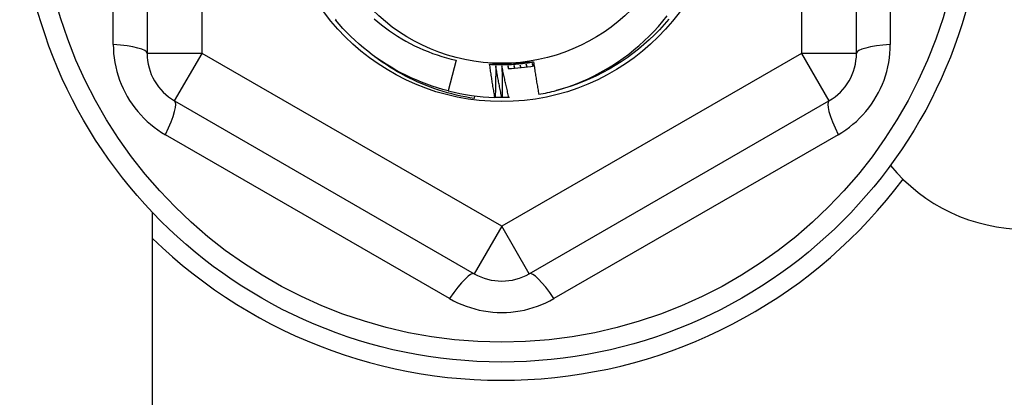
# Model space of a CAD drawing. Header units: inches. Extents: x 32 to 80, y 18.9 to 39.2.
# Tile 37 of 53: x 73.816 to 74.521, y 23.322 to 23.593. Entities that reach past the tile are written whole.
import ezdxf

# ---------------------------------------------------------------- set-up
doc = ezdxf.new("R2010")
doc.units = ezdxf.units.IN
doc.header["$MEASUREMENT"] = 0
doc.layers.add('Visible Edges(ANSI)', color=7, linetype='Continuous', lineweight=25)
doc.layers.add('Visible Tangent Edges(ANSI)', color=7, linetype='Continuous', lineweight=25)

msp = doc.modelspace()

# ---------------------------------------------------------------- linework, layer by layer
at = {"layer": 'Visible Edges(ANSI)'}
for p, q in [((73.90695, 23.81626), (73.90695, 23.5685)), ((74.41482, 23.5685), (74.41482, 23.81626)), ((74.12816, 23.5636), (74.12259, 23.54166)), ((73.92663, 23.5344), (74.1412, 23.41052)), ((74.14139, 23.53809), (74.14115, 23.53616)), ((74.15615, 23.53694), (74.15592, 23.53695)), ((74.16127, 23.53687), (74.16086, 23.53687)), ((74.16637, 23.53696), (74.16598, 23.53695)), ((74.18057, 23.41052), (74.39514, 23.5344)), ((73.91088, 22.91638), (73.91088, 23.4544))]:
    msp.add_line(p, q, dxfattribs=at)
at = {"layer": 'Visible Edges(ANSI)', "flags": 128}
for points in [[(74.19994, 23.54185), (74.20459, 23.54326), (74.20919, 23.54482), (74.21374, 23.54652), (74.21823, 23.54836), (74.22267, 23.55034), (74.22704, 23.55245), (74.23135, 23.55471), (74.23559, 23.55711), (74.23975, 23.55964), (74.24384, 23.5623), (74.24783, 23.56508), (74.25173, 23.56799), (74.25553, 23.57101), (74.25924, 23.57415), (74.26284, 23.57741), (74.26633, 23.58078), (74.26972, 23.58425), (74.273, 23.58784), (74.27617, 23.59153), (74.27922, 23.59532)], [(74.04237, 23.593), (74.04172, 23.59246)], [(74.12259, 23.54166), (74.11868, 23.5427), (74.11481, 23.54385), (74.11096, 23.5451), (74.10715, 23.54645), (74.10337, 23.5479), (74.09963, 23.54944), (74.09593, 23.55108), (74.09228, 23.55282), (74.08868, 23.55465), (74.08512, 23.55657), (74.08161, 23.55859), (74.07816, 23.5607), (74.07476, 23.56289), (74.07143, 23.56517), (74.06815, 23.56754), (74.06493, 23.57), (74.06178, 23.57253), (74.0587, 23.57515), (74.05569, 23.57785), (74.05275, 23.58062), (74.04988, 23.58347), (74.04708, 23.5864), (74.04436, 23.58939), (74.04172, 23.59246)], [(74.06943, 23.59332), (74.0721, 23.59106), (74.07483, 23.58886), (74.07761, 23.58674), (74.08045, 23.58469), (74.08334, 23.58272), (74.08628, 23.58082), (74.08927, 23.579), (74.0923, 23.57726), (74.09538, 23.57559), (74.09851, 23.57401), (74.10167, 23.57251), (74.10488, 23.57109), (74.10811, 23.56976), (74.11138, 23.56852), (74.11468, 23.56736), (74.11801, 23.56629), (74.12137, 23.5653), (74.12476, 23.56441), (74.12816, 23.5636)], [(74.28049, 23.59299), (74.27716, 23.58912), (74.27371, 23.58536), (74.27014, 23.58171), (74.26645, 23.57819), (74.26265, 23.57478), (74.25873, 23.57151), (74.25471, 23.56836), (74.25059, 23.56535), (74.24638, 23.56248), (74.24207, 23.55974), (74.23767, 23.55715), (74.23319, 23.5547), (74.22863, 23.5524), (74.224, 23.55025), (74.21931, 23.54826), (74.21455, 23.54642), (74.20973, 23.54474), (74.20486, 23.54321), (74.19994, 23.54185)], [(74.14115, 23.53616), (74.13794, 23.53668), (74.13474, 23.53727), (74.13156, 23.53792), (74.12839, 23.53864), (74.12524, 23.53942), (74.12211, 23.54027), (74.119, 23.54118), (74.11591, 23.54215), (74.11284, 23.54319), (74.1098, 23.54429), (74.10677, 23.54546), (74.10377, 23.54668), (74.1008, 23.54797), (74.09785, 23.54932), (74.09493, 23.55074), (74.09204, 23.55221), (74.08917, 23.55375), (74.08634, 23.55534), (74.08354, 23.557), (74.08078, 23.55871), (74.07805, 23.56048), (74.07536, 23.5623), (74.07272, 23.56418), (74.07011, 23.56611)], [(74.15218, 23.56072), (74.15349, 23.5608), (74.1548, 23.56087), (74.15611, 23.56094), (74.15741, 23.56101), (74.15872, 23.56108), (74.16003, 23.56115), (74.16134, 23.56122), (74.16265, 23.56129), (74.16396, 23.56136), (74.16528, 23.56143), (74.16659, 23.5615), (74.16791, 23.56157), (74.16922, 23.56164), (74.17054, 23.56171), (74.17185, 23.56178), (74.17316, 23.56185), (74.17447, 23.56192), (74.17578, 23.56199), (74.17709, 23.56206), (74.1784, 23.56213), (74.17971, 23.5622), (74.18102, 23.56227), (74.18233, 23.56234), (74.18363, 23.56241)], [(74.15218, 23.56072), (74.1535, 23.56064), (74.15481, 23.56058), (74.15612, 23.56052), (74.15744, 23.56048), (74.15875, 23.56045), (74.16007, 23.56044), (74.16139, 23.56044), (74.1627, 23.56045), (74.16402, 23.56047), (74.16533, 23.56051), (74.16665, 23.56056), (74.16796, 23.56063), (74.16927, 23.5607), (74.17059, 23.56079), (74.1719, 23.5609), (74.17321, 23.56101), (74.17452, 23.56114), (74.17582, 23.56129), (74.17713, 23.56144), (74.17843, 23.56161), (74.17974, 23.56179), (74.18104, 23.56199), (74.18234, 23.56219), (74.18363, 23.56241)], [(74.15592, 23.53695), (74.15575, 23.53794), (74.15558, 23.53892), (74.15541, 23.53991), (74.15524, 23.5409), (74.15508, 23.54189), (74.15491, 23.54288), (74.15475, 23.54387), (74.15459, 23.54486), (74.15443, 23.54585), (74.15427, 23.54684), (74.15411, 23.54783), (74.15396, 23.54882), (74.1538, 23.54981), (74.15365, 23.5508), (74.1535, 23.55179), (74.15335, 23.55278), (74.1532, 23.55378), (74.15305, 23.55477), (74.1529, 23.55576), (74.15275, 23.55675), (74.15261, 23.55775), (74.15247, 23.55874), (74.15232, 23.55973), (74.15218, 23.56072)], [(74.15656, 23.55958), (74.15655, 23.55863), (74.15655, 23.55769), (74.15654, 23.55675), (74.15654, 23.5558), (74.15653, 23.55486), (74.15652, 23.55392), (74.15651, 23.55297), (74.1565, 23.55203), (74.15649, 23.55109), (74.15647, 23.55015), (74.15646, 23.5492), (74.15644, 23.54826), (74.15642, 23.54732), (74.1564, 23.54637), (74.15638, 23.54543), (74.15636, 23.54449), (74.15634, 23.54354), (74.15632, 23.5426), (74.15629, 23.54166), (74.15627, 23.54071), (74.15624, 23.53977), (74.15621, 23.53883), (74.15618, 23.53788), (74.15615, 23.53694)], [(74.16086, 23.53687), (74.16067, 23.53781), (74.16048, 23.53875), (74.16028, 23.5397), (74.1601, 23.54064), (74.15991, 23.54159), (74.15972, 23.54253), (74.15953, 23.54348), (74.15935, 23.54442), (74.15917, 23.54537), (74.15898, 23.54631), (74.1588, 23.54726), (74.15862, 23.5482), (74.15844, 23.54915), (74.15827, 23.5501), (74.15809, 23.55104), (74.15792, 23.55199), (74.15774, 23.55294), (74.15757, 23.55389), (74.1574, 23.55483), (74.15723, 23.55578), (74.15706, 23.55673), (74.15689, 23.55768), (74.15672, 23.55863), (74.15656, 23.55958)], [(74.16093, 23.55951), (74.16096, 23.55856), (74.16099, 23.55762), (74.16101, 23.55668), (74.16104, 23.55574), (74.16106, 23.55479), (74.16108, 23.55385), (74.1611, 23.55291), (74.16112, 23.55196), (74.16114, 23.55102), (74.16116, 23.55008), (74.16117, 23.54913), (74.16119, 23.54819), (74.1612, 23.54725), (74.16121, 23.5463), (74.16122, 23.54536), (74.16123, 23.54442), (74.16124, 23.54347), (74.16125, 23.54253), (74.16126, 23.54159), (74.16126, 23.54064), (74.16126, 23.5397), (74.16127, 23.53876), (74.16127, 23.53781), (74.16127, 23.53687)], [(74.16598, 23.53695), (74.16575, 23.53789), (74.16553, 23.53882), (74.16531, 23.53976), (74.16509, 23.5407), (74.16487, 23.54164), (74.16465, 23.54257), (74.16444, 23.54351), (74.16422, 23.54445), (74.16401, 23.54539), (74.16379, 23.54633), (74.16358, 23.54727), (74.16337, 23.54821), (74.16316, 23.54915), (74.16295, 23.55009), (74.16274, 23.55103), (74.16254, 23.55197), (74.16233, 23.55291), (74.16213, 23.55385), (74.16193, 23.55479), (74.16173, 23.55573), (74.16152, 23.55668), (74.16133, 23.55762), (74.16113, 23.55856), (74.16093, 23.55951)], [(74.1653, 23.55958), (74.16531, 23.5595), (74.16531, 23.55942), (74.16532, 23.55933), (74.16532, 23.55925), (74.16533, 23.55917), (74.16534, 23.55909), (74.16534, 23.55901), (74.16535, 23.55892), (74.16535, 23.55884), (74.16536, 23.55876), (74.16536, 23.55868), (74.16537, 23.5586), (74.16537, 23.55852), (74.16538, 23.55843), (74.16538, 23.55835), (74.16539, 23.55827), (74.16539, 23.55819), (74.1654, 23.55811), (74.1654, 23.55802), (74.16541, 23.55794), (74.16541, 23.55786), (74.16542, 23.55778), (74.16542, 23.5577), (74.16543, 23.55761)], [(74.16578, 23.55763), (74.16576, 23.55771), (74.16574, 23.55779), (74.16572, 23.55787), (74.1657, 23.55795), (74.16568, 23.55803), (74.16566, 23.55811), (74.16564, 23.5582), (74.16562, 23.55828), (74.1656, 23.55836), (74.16558, 23.55844), (74.16556, 23.55852), (74.16554, 23.5586), (74.16552, 23.55868), (74.1655, 23.55877), (74.16548, 23.55885), (74.16546, 23.55893), (74.16544, 23.55901), (74.16542, 23.55909), (74.1654, 23.55917), (74.16538, 23.55925), (74.16536, 23.55934), (74.16534, 23.55942), (74.16532, 23.5595), (74.1653, 23.55958)], [(74.16967, 23.5598), (74.16968, 23.55972), (74.16969, 23.55963), (74.1697, 23.55955), (74.1697, 23.55947), (74.16971, 23.55939), (74.16972, 23.55931), (74.16973, 23.55923), (74.16974, 23.55914), (74.16974, 23.55906), (74.16975, 23.55898), (74.16976, 23.5589), (74.16977, 23.55882), (74.16977, 23.55874), (74.16978, 23.55865), (74.16979, 23.55857), (74.1698, 23.55849), (74.16981, 23.55841), (74.16981, 23.55833), (74.16982, 23.55825), (74.16983, 23.55816), (74.16984, 23.55808), (74.16984, 23.558), (74.16985, 23.55792), (74.16986, 23.55784)], [(74.17021, 23.55786), (74.17019, 23.55794), (74.17017, 23.55802), (74.17015, 23.5581), (74.17012, 23.55818), (74.1701, 23.55826), (74.17008, 23.55834), (74.17006, 23.55843), (74.17003, 23.55851), (74.17001, 23.55859), (74.16999, 23.55867), (74.16996, 23.55875), (74.16994, 23.55883), (74.16992, 23.55891), (74.1699, 23.55899), (74.16987, 23.55907), (74.16985, 23.55915), (74.16983, 23.55923), (74.16981, 23.55931), (74.16979, 23.55939), (74.16976, 23.55947), (74.16974, 23.55955), (74.16972, 23.55964), (74.1697, 23.55972), (74.16967, 23.5598)], [(74.17403, 23.56016), (74.17404, 23.56008), (74.17405, 23.56), (74.17406, 23.55991), (74.17407, 23.55983), (74.17408, 23.55975), (74.17409, 23.55967), (74.17411, 23.55959), (74.17412, 23.55951), (74.17413, 23.55943), (74.17414, 23.55934), (74.17415, 23.55926), (74.17416, 23.55918), (74.17417, 23.5591), (74.17418, 23.55902), (74.17419, 23.55894), (74.1742, 23.55886), (74.17421, 23.55877), (74.17422, 23.55869), (74.17423, 23.55861), (74.17424, 23.55853), (74.17425, 23.55845), (74.17426, 23.55837), (74.17427, 23.55829), (74.17428, 23.5582)], [(74.17464, 23.55824), (74.17461, 23.55832), (74.17459, 23.5584), (74.17456, 23.55848), (74.17453, 23.55856), (74.17451, 23.55864), (74.17448, 23.55872), (74.17446, 23.5588), (74.17443, 23.55888), (74.17441, 23.55896), (74.17438, 23.55904), (74.17436, 23.55912), (74.17433, 23.5592), (74.17431, 23.55928), (74.17428, 23.55936), (74.17426, 23.55944), (74.17423, 23.55952), (74.17421, 23.5596), (74.17418, 23.55968), (74.17416, 23.55976), (74.17413, 23.55984), (74.17411, 23.55992), (74.17408, 23.56), (74.17406, 23.56008), (74.17403, 23.56016)], [(74.17838, 23.56066), (74.17839, 23.56058), (74.1784, 23.5605), (74.17842, 23.56042), (74.17843, 23.56034), (74.17844, 23.56026), (74.17846, 23.56018), (74.17847, 23.5601), (74.17848, 23.56001), (74.1785, 23.55993), (74.17851, 23.55985), (74.17852, 23.55977), (74.17853, 23.55969), (74.17855, 23.55961), (74.17856, 23.55953), (74.17857, 23.55945), (74.17859, 23.55937), (74.1786, 23.55929), (74.17861, 23.5592), (74.17863, 23.55912), (74.17864, 23.55904), (74.17865, 23.55896), (74.17867, 23.55888), (74.17868, 23.5588), (74.17869, 23.55872)], [(74.17904, 23.55877), (74.17902, 23.55884), (74.17899, 23.55892), (74.17896, 23.559), (74.17893, 23.55908), (74.1789, 23.55916), (74.17888, 23.55924), (74.17885, 23.55932), (74.17882, 23.5594), (74.17879, 23.55948), (74.17876, 23.55956), (74.17874, 23.55963), (74.17871, 23.55971), (74.17868, 23.55979), (74.17865, 23.55987), (74.17863, 23.55995), (74.1786, 23.56003), (74.17857, 23.56011), (74.17854, 23.56019), (74.17852, 23.56027), (74.17849, 23.56035), (74.17846, 23.56043), (74.17843, 23.5605), (74.1784, 23.56058), (74.17838, 23.56066)], [(74.1827, 23.56131), (74.18272, 23.56123), (74.18273, 23.56115), (74.18275, 23.56107), (74.18277, 23.56099), (74.18278, 23.56091), (74.1828, 23.56083), (74.18281, 23.56075), (74.18283, 23.56067), (74.18284, 23.56058), (74.18286, 23.5605), (74.18288, 23.56042), (74.18289, 23.56034), (74.18291, 23.56026), (74.18292, 23.56018), (74.18294, 23.5601), (74.18296, 23.56002), (74.18297, 23.55994), (74.18299, 23.55986), (74.183, 23.55978), (74.18302, 23.5597), (74.18303, 23.55962), (74.18305, 23.55954), (74.18307, 23.55946), (74.18308, 23.55938)], [(74.18343, 23.55944), (74.1834, 23.55951), (74.18337, 23.55959), (74.18334, 23.55967), (74.18331, 23.55975), (74.18328, 23.55983), (74.18325, 23.5599), (74.18322, 23.55998), (74.18319, 23.56006), (74.18316, 23.56014), (74.18313, 23.56022), (74.1831, 23.56029), (74.18307, 23.56037), (74.18304, 23.56045), (74.18301, 23.56053), (74.18298, 23.56061), (74.18294, 23.56068), (74.18291, 23.56076), (74.18288, 23.56084), (74.18285, 23.56092), (74.18282, 23.561), (74.18279, 23.56108), (74.18276, 23.56115), (74.18273, 23.56123), (74.1827, 23.56131)], [(74.18363, 23.56241), (74.18377, 23.56144), (74.18391, 23.56047), (74.18406, 23.5595), (74.1842, 23.55852), (74.18434, 23.55755), (74.18449, 23.55658), (74.18464, 23.55561), (74.18479, 23.55464), (74.18494, 23.55367), (74.18509, 23.5527), (74.18524, 23.55173), (74.18539, 23.55076), (74.18555, 23.54979), (74.1857, 23.54882), (74.18586, 23.54785), (74.18602, 23.54688), (74.18618, 23.54591), (74.18634, 23.54494), (74.18651, 23.54397), (74.18667, 23.54301), (74.18683, 23.54204), (74.187, 23.54107), (74.18717, 23.5401), (74.18734, 23.53913)], [(74.16086, 23.53687), (74.16066, 23.53687), (74.16047, 23.53687), (74.16027, 23.53687), (74.16007, 23.53687), (74.15988, 23.53687), (74.15968, 23.53687), (74.15949, 23.53687), (74.15929, 23.53688), (74.15909, 23.53688), (74.1589, 23.53688), (74.1587, 23.53688), (74.1585, 23.53689), (74.15831, 23.53689), (74.15811, 23.53689), (74.15792, 23.5369), (74.15772, 23.5369), (74.15752, 23.5369), (74.15733, 23.53691), (74.15713, 23.53691), (74.15694, 23.53692), (74.15674, 23.53692), (74.15654, 23.53693), (74.15635, 23.53693), (74.15615, 23.53694)], [(74.16598, 23.53695), (74.16578, 23.53695), (74.16559, 23.53694), (74.16539, 23.53693), (74.16519, 23.53693), (74.165, 23.53692), (74.1648, 23.53692), (74.1646, 23.53691), (74.16441, 23.53691), (74.16421, 23.5369), (74.16402, 23.5369), (74.16382, 23.5369), (74.16362, 23.53689), (74.16343, 23.53689), (74.16323, 23.53689), (74.16304, 23.53688), (74.16284, 23.53688), (74.16264, 23.53688), (74.16245, 23.53688), (74.16225, 23.53687), (74.16205, 23.53687), (74.16186, 23.53687), (74.16166, 23.53687), (74.16147, 23.53687), (74.16127, 23.53687)]]:
    msp.add_lwpolyline(points, dxfattribs=at)
at = {"layer": 'Visible Edges(ANSI)'}
for radius in [0.34516, 0.15846, 0.131]:
    msp.add_circle((74.16088, 23.69238), radius, dxfattribs=at)
for centre, radius, start, end in [((73.94632, 23.5685), 0.03937, 180, 240), ((74.37545, 23.5685), 0.03937, 300, 0), ((74.16088, 23.69238), 0.13484, 271.92114, 279.89218), ((74.16088, 23.69238), 0.15551, 255.744, 268.16968), ((74.16088, 23.69238), 0.15551, 279.79381, 284.544), ((74.53588, 23.56738), 0.125, 219.30963, 270), ((74.16088, 23.69238), 0.35827, 225.74906, 323.31005), ((74.16088, 23.44462), 0.03937, 240, 300)]:
    msp.add_arc(centre, radius, start, end, dxfattribs=at)
at = {"layer": 'Visible Tangent Edges(ANSI)'}
for p, q in [((73.94632, 23.5685), (73.94632, 23.81626)), ((74.37545, 23.81626), (74.37545, 23.5685)), ((73.88272, 23.57489), (73.88272, 23.80987)), ((74.43905, 23.80987), (74.43905, 23.57489)), ((73.94632, 23.5685), (73.90695, 23.5685)), ((73.92663, 23.5344), (73.94632, 23.5685)), ((74.16088, 23.44462), (73.94632, 23.5685)), ((74.37545, 23.5685), (74.16088, 23.44462)), ((74.41482, 23.5685), (74.37545, 23.5685)), ((74.37545, 23.5685), (74.39514, 23.5344)), ((74.12355, 23.39274), (73.92005, 23.51022)), ((74.40172, 23.51022), (74.19822, 23.39274)), ((74.16088, 23.44462), (74.1412, 23.41052)), ((74.18057, 23.41052), (74.16088, 23.44462))]:
    msp.add_line(p, q, dxfattribs=at)
at = {"layer": 'Visible Tangent Edges(ANSI)', "flags": 128}
for points in [[(73.88272, 23.57489), (73.88279, 23.57168), (73.883, 23.56845), (73.88335, 23.56522), (73.88384, 23.56199), (73.88448, 23.55879), (73.88525, 23.55561), (73.88616, 23.55247), (73.88721, 23.54938), (73.88839, 23.54634), (73.88971, 23.54334), (73.89116, 23.5404), (73.89274, 23.53753), (73.89444, 23.53473), (73.89626, 23.53201), (73.8982, 23.52937), (73.90024, 23.52683), (73.9024, 23.52438), (73.90466, 23.52202), (73.90702, 23.51977), (73.90947, 23.51763), (73.91201, 23.5156), (73.91462, 23.51368), (73.91731, 23.51189), (73.92005, 23.51022)], [(74.40172, 23.51022), (74.40446, 23.51189), (74.40715, 23.51368), (74.40976, 23.5156), (74.4123, 23.51763), (74.41475, 23.51977), (74.41711, 23.52202), (74.41937, 23.52438), (74.42153, 23.52683), (74.42357, 23.52937), (74.42551, 23.53201), (74.42733, 23.53473), (74.42903, 23.53753), (74.4306, 23.5404), (74.43206, 23.54334), (74.43338, 23.54634), (74.43456, 23.54938), (74.43561, 23.55247), (74.43652, 23.55561), (74.43729, 23.55879), (74.43793, 23.56199), (74.43842, 23.56522), (74.43877, 23.56845), (74.43898, 23.57168), (74.43905, 23.57489)], [(74.12355, 23.39274), (74.12637, 23.39119), (74.12927, 23.38975), (74.13224, 23.38844), (74.13528, 23.38726), (74.13837, 23.38621), (74.14151, 23.38529), (74.14469, 23.38451), (74.14789, 23.38387), (74.15112, 23.38337), (74.15437, 23.38302), (74.15764, 23.38281), (74.16092, 23.38274), (74.16419, 23.38281), (74.16746, 23.38302), (74.17071, 23.38338), (74.17394, 23.38388), (74.17714, 23.38452), (74.18031, 23.38531), (74.18343, 23.38623), (74.18652, 23.38728), (74.18954, 23.38846), (74.19251, 23.38976), (74.1954, 23.39119), (74.19822, 23.39274)]]:
    msp.add_lwpolyline(points, dxfattribs=at)
at = {"layer": 'Visible Tangent Edges(ANSI)'}
msp.add_circle((74.16088, 23.69238), 0.33084, dxfattribs=at)
for centre, major_axis, start_param, end_param in [((73.86758, 23.5685), (0.03937, 0), 0, 1.176113), ((74.45419, 23.5685), (-0.03937, 0), 5.107073, 6.283185), ((73.90695, 23.50031), (0.01969, 0.0341), 5.107073, 6.283185), ((74.41482, 23.50031), (-0.01969, 0.0341), 0, 1.176113), ((74.12151, 23.37643), (0.01969, 0.0341), 0, 1.176113), ((74.20025, 23.37643), (-0.01969, 0.0341), 5.107073, 6.283185)]:
    msp.add_ellipse(centre, major_axis=major_axis, ratio=0.175929, start_param=start_param, end_param=end_param, dxfattribs=at)

doc.saveas('drawing.dxf')
